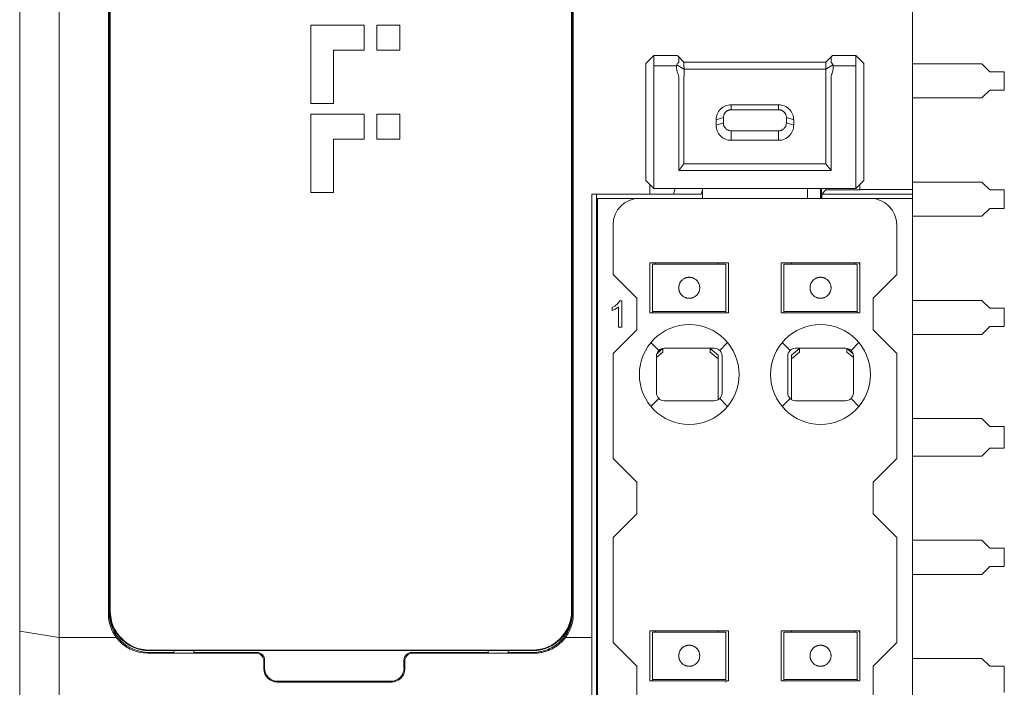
# Model space of a CAD drawing. Header units: millimetres. Extents: x 35 to 385, y -587 to 211.
# Tile 129 of 133: x 157 to 194, y 150 to 176. Entities that reach past the tile are written whole.
import ezdxf

# ---------------------------------------------------------------- set-up
doc = ezdxf.new("R2010")
doc.units = ezdxf.units.MM
for name, color, linetype, true_color in [('1', 7, 'Continuous', 0xffffff), ('10', 7, 'Continuous', 0xffffff), ('11', 7, 'Continuous', 0xffffff)]:
    doc.layers.add(name, color=color, linetype=linetype, true_color=true_color)

msp = doc.modelspace()

# ---------------------------------------------------------------- linework, layer by layer
at = {"layer": '1', "color": 155, "linetype": 'Continuous', "lineweight": 18}
for p, q in [((167.944, 175.393), (169.972, 175.393)), ((167.944, 172.412), (167.944, 175.393)), ((169.972, 175.393), (169.972, 174.437)), ((170.456, 174.437), (170.456, 175.393)), ((170.456, 175.393), (171.331, 175.393)), ((171.331, 175.393), (171.331, 174.437)), ((168.807, 174.437), (168.807, 172.412)), ((169.972, 174.437), (168.807, 174.437)), ((171.331, 174.437), (170.456, 174.437)), ((190.851, 173.92), (193.501, 173.92)), ((193.501, 173.92), (193.801, 173.62)), ((194.351, 173.62), (193.801, 173.62)), ((194.351, 173.62), (194.351, 172.92)), ((193.801, 172.92), (193.501, 172.62)), ((193.801, 172.92), (194.351, 172.92)), ((193.501, 172.62), (190.851, 172.62)), ((168.807, 172.412), (167.944, 172.412)), ((167.944, 169.03), (167.944, 172.01)), ((167.944, 172.01), (169.972, 172.01)), ((169.972, 172.01), (169.972, 171.054)), ((170.456, 172.01), (171.331, 172.01)), ((170.456, 171.054), (170.456, 172.01)), ((171.331, 172.01), (171.331, 171.054)), ((168.807, 171.054), (168.807, 169.03)), ((169.972, 171.054), (168.807, 171.054)), ((171.331, 171.054), (170.456, 171.054)), ((187.351, 169.182), (187.351, 168.798)), ((190.851, 169.42), (193.501, 169.42)), ((193.501, 169.42), (193.801, 169.12)), ((168.807, 169.03), (167.944, 169.03)), ((194.351, 169.12), (193.801, 169.12)), ((194.351, 169.12), (194.351, 168.42)), ((193.801, 168.42), (193.501, 168.12)), ((193.801, 168.42), (194.351, 168.42)), ((193.501, 168.12), (190.851, 168.12)), ((190.851, 164.92), (193.501, 164.92)), ((193.501, 164.92), (193.801, 164.62)), ((194.351, 164.62), (193.801, 164.62)), ((194.351, 164.62), (194.351, 163.92)), ((193.801, 163.92), (193.501, 163.62)), ((193.801, 163.92), (194.351, 163.92)), ((193.501, 163.62), (190.851, 163.62)), ((190.851, 160.42), (193.501, 160.42)), ((193.501, 160.42), (193.801, 160.12)), ((194.351, 160.12), (193.801, 160.12)), ((194.351, 160.12), (194.351, 159.295)), ((193.801, 159.295), (193.501, 158.995)), ((193.801, 159.295), (194.351, 159.295)), ((193.501, 158.995), (190.851, 158.995)), ((190.851, 155.795), (193.501, 155.795)), ((193.501, 155.795), (193.801, 155.495)), ((194.351, 155.495), (193.801, 155.495)), ((194.351, 155.495), (194.351, 154.795)), ((193.801, 154.795), (193.501, 154.495)), ((193.801, 154.795), (194.351, 154.795)), ((193.501, 154.495), (190.851, 154.495)), ((190.851, 151.295), (193.501, 151.295)), ((193.501, 151.295), (193.801, 150.995)), ((194.351, 150.995), (193.801, 150.995)), ((194.351, 150.995), (194.351, 149.995))]:
    msp.add_line(p, q, dxfattribs=at)
at = {"layer": '10', "color": 155, "linetype": 'Continuous', "lineweight": 18}
for p, q in [((181.001, 174.237), (180.701, 173.937)), ((181.884, 174.237), (181.001, 174.237)), ((181.001, 174.237), (181.001, 174.222)), ((181.001, 174.222), (181.001, 173.938)), ((182.151, 173.984), (181.924, 174.212)), ((181.951, 174.001), (181.951, 174.159)), ((187.779, 174.212), (187.551, 173.984)), ((187.751, 174.159), (187.751, 174.001)), ((188.701, 174.237), (187.819, 174.237)), ((189.002, 173.937), (188.701, 174.237)), ((188.701, 174.222), (188.701, 174.237)), ((188.701, 173.938), (188.701, 174.222)), ((180.701, 173.937), (180.701, 173.653)), ((180.701, 173.653), (180.701, 169.482)), ((181.001, 173.705), (181.001, 173.938)), ((181.001, 173.653), (181.001, 173.705)), ((181.001, 173.558), (181.001, 173.653)), ((187.551, 173.984), (182.151, 173.984)), ((182.151, 173.811), (182.151, 173.969)), ((187.551, 173.969), (187.551, 173.811)), ((188.701, 173.938), (188.701, 173.705)), ((188.701, 173.705), (188.701, 173.653)), ((188.701, 173.653), (188.701, 173.558)), ((189.001, 173.937), (189.001, 173.653)), ((189.001, 173.653), (189.001, 169.482)), ((181.001, 173.558), (181.001, 169.387)), ((181.951, 169.862), (181.951, 173.369)), ((182.151, 170.115), (182.151, 173.432)), ((187.551, 173.432), (187.551, 170.115)), ((187.751, 173.369), (187.751, 169.862)), ((188.701, 169.387), (188.701, 173.558)), ((183.951, 172.173), (183.951, 172.363)), ((185.751, 172.363), (183.951, 172.363)), ((183.951, 172.173), (185.751, 172.173)), ((185.751, 172.363), (185.751, 172.173)), ((183.374, 171.786), (183.651, 171.873)), ((183.374, 171.786), (183.374, 171.586)), ((183.651, 171.873), (183.651, 171.673)), ((186.051, 171.673), (186.051, 171.873)), ((186.051, 171.873), (186.329, 171.786)), ((186.329, 171.586), (186.329, 171.786)), ((183.651, 171.673), (183.374, 171.586)), ((186.329, 171.586), (186.051, 171.673)), ((185.751, 171.373), (183.951, 171.373)), ((183.951, 171.009), (183.951, 171.373)), ((183.951, 171.009), (185.751, 171.009)), ((185.751, 171.373), (185.751, 171.009)), ((181.951, 169.862), (182.151, 170.115)), ((187.551, 170.115), (182.151, 170.115)), ((187.751, 169.862), (187.551, 170.115)), ((187.751, 169.862), (181.951, 169.862)), ((180.701, 169.482), (181.001, 169.182)), ((181.001, 169.182), (181.001, 169.387)), ((181.001, 169.182), (188.701, 169.182)), ((182.851, 168.798), (182.851, 169.182)), ((186.851, 169.182), (186.851, 168.798)), ((188.701, 169.182), (189.001, 169.482)), ((188.701, 169.182), (188.701, 169.387)), ((180.449, 168.798), (178.851, 168.798)), ((178.851, 168.798), (178.851, 110.398)), ((180.449, 168.798), (189.253, 168.798)), ((190.851, 168.798), (189.253, 168.798)), ((190.851, 168.798), (190.851, 110.398)), ((179.45, 165.899), (179.449, 167.801)), ((190.252, 165.899), (190.253, 167.801)), ((180.851, 166.348), (183.851, 166.348)), ((180.851, 164.448), (180.851, 166.348)), ((180.951, 166.098), (180.951, 166.298)), ((183.751, 166.298), (180.951, 166.298)), ((181.051, 166.298), (181.051, 166.348)), ((183.451, 166.348), (183.451, 166.298)), ((183.751, 166.298), (183.751, 166.098)), ((183.851, 166.348), (183.851, 164.448)), ((185.851, 164.448), (185.851, 166.348)), ((185.851, 166.348), (188.851, 166.348)), ((185.951, 166.098), (185.951, 166.298)), ((188.751, 166.298), (185.951, 166.298)), ((186.251, 166.298), (186.251, 166.348)), ((188.651, 166.348), (188.651, 166.298)), ((188.751, 166.298), (188.751, 166.098)), ((188.851, 166.348), (188.851, 164.448)), ((179.45, 165.899), (180.351, 164.998)), ((180.951, 166.098), (180.951, 165.952)), ((180.951, 165.759), (180.951, 165.952)), ((180.951, 165.688), (180.951, 165.759)), ((183.751, 166.098), (183.751, 165.952)), ((183.751, 165.952), (183.751, 165.759)), ((183.751, 165.759), (183.751, 165.688)), ((185.951, 166.098), (185.951, 165.952)), ((185.951, 165.759), (185.951, 165.952)), ((185.951, 165.688), (185.951, 165.759)), ((188.751, 166.098), (188.751, 165.952)), ((188.751, 165.952), (188.751, 165.759)), ((188.751, 165.759), (188.751, 165.688)), ((189.351, 164.998), (190.252, 165.899)), ((180.951, 165.398), (180.951, 165.688)), ((180.951, 165.108), (180.951, 165.398)), ((183.751, 165.688), (183.751, 165.398)), ((183.751, 165.398), (183.751, 165.108)), ((185.951, 165.398), (185.951, 165.688)), ((185.951, 165.108), (185.951, 165.398)), ((188.751, 165.688), (188.751, 165.398)), ((188.751, 165.398), (188.751, 165.108)), ((180.951, 165.037), (180.951, 165.108)), ((180.951, 164.844), (180.951, 165.037)), ((183.751, 165.108), (183.751, 165.037)), ((183.751, 165.037), (183.751, 164.844)), ((185.951, 165.037), (185.951, 165.108)), ((185.951, 164.844), (185.951, 165.037)), ((188.751, 165.108), (188.751, 165.037)), ((188.751, 165.037), (188.751, 164.844)), ((179.417, 164.532), (179.417, 164.651)), ((179.663, 163.898), (179.663, 164.68)), ((179.706, 164.902), (179.785, 164.902)), ((179.785, 164.902), (179.785, 163.898)), ((180.351, 163.799), (180.351, 164.998)), ((180.951, 164.844), (180.951, 164.698)), ((180.951, 164.498), (180.951, 164.698)), ((183.751, 164.844), (183.751, 164.698)), ((183.751, 164.698), (183.751, 164.498)), ((185.951, 164.844), (185.951, 164.698)), ((185.951, 164.498), (185.951, 164.698)), ((188.751, 164.844), (188.751, 164.698)), ((188.751, 164.698), (188.751, 164.498)), ((189.351, 164.998), (189.351, 163.799)), ((183.851, 164.448), (180.851, 164.448)), ((180.951, 164.448), (180.951, 164.498)), ((180.951, 164.498), (183.751, 164.498)), ((183.751, 164.498), (183.751, 164.448)), ((188.851, 164.448), (185.851, 164.448)), ((185.951, 164.448), (185.951, 164.498)), ((185.951, 164.498), (188.751, 164.498)), ((188.751, 164.498), (188.751, 164.448)), ((179.785, 163.898), (179.663, 163.898)), ((180.351, 163.799), (179.448, 162.896)), ((190.254, 162.896), (189.351, 163.799)), ((179.45, 158.899), (179.448, 162.896)), ((181.351, 162.955), (181.101, 162.742)), ((181.101, 161.398), (181.101, 162.798)), ((181.114, 162.884), (181.351, 163.086)), ((181.351, 163.04), (181.351, 163.086)), ((181.351, 162.955), (181.351, 163.04)), ((181.401, 163.098), (183.301, 163.098)), ((183.151, 163.086), (183.451, 162.831)), ((183.151, 163.086), (183.151, 163.04)), ((183.151, 163.04), (183.151, 162.955)), ((183.451, 162.699), (183.151, 162.955)), ((183.451, 162.831), (183.451, 162.699)), ((183.601, 162.798), (183.601, 161.398)), ((186.101, 161.398), (186.101, 162.798)), ((186.251, 162.831), (186.551, 163.086)), ((186.551, 162.955), (186.251, 162.699)), ((186.251, 162.699), (186.251, 162.831)), ((186.401, 163.098), (188.301, 163.098)), ((186.551, 163.04), (186.551, 163.086)), ((186.551, 162.955), (186.551, 163.04)), ((188.351, 163.086), (188.589, 162.884)), ((188.351, 163.086), (188.351, 163.04)), ((188.351, 163.04), (188.351, 162.955)), ((188.601, 162.742), (188.351, 162.955)), ((188.601, 162.798), (188.601, 161.398)), ((190.254, 162.896), (190.252, 158.899)), ((183.451, 162.699), (183.451, 161.138)), ((186.251, 161.138), (186.251, 162.699)), ((183.301, 161.098), (181.401, 161.098)), ((188.301, 161.098), (186.401, 161.098)), ((179.45, 158.899), (180.351, 157.998)), ((189.351, 157.998), (190.252, 158.899)), ((180.351, 156.799), (180.351, 157.998)), ((189.351, 157.998), (189.351, 156.799)), ((180.351, 156.799), (179.448, 155.896)), ((190.254, 155.896), (189.351, 156.799)), ((179.45, 151.899), (179.448, 155.896)), ((190.254, 155.896), (190.252, 151.899)), ((180.851, 152.348), (183.851, 152.348)), ((180.851, 150.448), (180.851, 152.348)), ((180.951, 152.098), (180.951, 152.298)), ((183.751, 152.298), (180.951, 152.298)), ((181.051, 152.348), (181.051, 152.298)), ((183.451, 152.348), (183.451, 152.298)), ((183.751, 152.298), (183.751, 152.098)), ((183.851, 152.348), (183.851, 150.448)), ((185.851, 150.448), (185.851, 152.348)), ((185.851, 152.348), (188.851, 152.348)), ((185.951, 152.098), (185.951, 152.298)), ((188.751, 152.298), (185.951, 152.298)), ((186.251, 152.348), (186.251, 152.298)), ((188.651, 152.348), (188.651, 152.298)), ((188.751, 152.298), (188.751, 152.098)), ((188.851, 152.348), (188.851, 150.448)), ((179.45, 151.899), (180.351, 150.998)), ((180.951, 152.098), (180.951, 151.952)), ((180.951, 151.759), (180.951, 151.952)), ((183.751, 152.098), (183.751, 151.952)), ((183.751, 151.952), (183.751, 151.759)), ((185.951, 152.098), (185.951, 151.952)), ((185.951, 151.759), (185.951, 151.952)), ((188.751, 152.098), (188.751, 151.952)), ((188.751, 151.952), (188.751, 151.759)), ((189.351, 150.998), (190.252, 151.899)), ((180.951, 151.688), (180.951, 151.759)), ((180.951, 151.398), (180.951, 151.688)), ((183.751, 151.759), (183.751, 151.688)), ((183.751, 151.688), (183.751, 151.398)), ((185.951, 151.688), (185.951, 151.759)), ((185.951, 151.398), (185.951, 151.688)), ((188.751, 151.759), (188.751, 151.688)), ((188.751, 151.688), (188.751, 151.398)), ((180.951, 151.108), (180.951, 151.398)), ((183.751, 151.398), (183.751, 151.108)), ((185.951, 151.108), (185.951, 151.398)), ((188.751, 151.398), (188.751, 151.108)), ((180.351, 149.799), (180.351, 150.998)), ((180.951, 151.037), (180.951, 151.108)), ((180.951, 150.844), (180.951, 151.037)), ((180.951, 150.844), (180.951, 150.698)), ((183.751, 151.108), (183.751, 151.037)), ((183.751, 151.037), (183.751, 150.844)), ((183.751, 150.844), (183.751, 150.698)), ((185.951, 151.037), (185.951, 151.108)), ((185.951, 150.844), (185.951, 151.037)), ((185.951, 150.844), (185.951, 150.698)), ((188.751, 151.108), (188.751, 151.037)), ((188.751, 151.037), (188.751, 150.844)), ((188.751, 150.844), (188.751, 150.698)), ((189.351, 150.998), (189.351, 149.799)), ((183.851, 150.448), (180.851, 150.448)), ((180.951, 150.498), (180.951, 150.698)), ((180.951, 150.448), (180.951, 150.498)), ((180.951, 150.498), (183.751, 150.498)), ((183.751, 150.698), (183.751, 150.498)), ((183.751, 150.448), (183.751, 150.397)), ((188.851, 150.448), (185.851, 150.448)), ((185.951, 150.498), (185.951, 150.698)), ((185.951, 150.448), (185.951, 150.498)), ((185.951, 150.498), (188.751, 150.498)), ((188.751, 150.698), (188.751, 150.498)), ((188.751, 150.498), (188.751, 150.448))]:
    msp.add_line(p, q, dxfattribs=at)
at = {"layer": '10', "color": 155, "linetype": 'Continuous', "lineweight": 13}
for p, q in [((181.872, 173.843), (181.001, 173.843)), ((182.151, 173.717), (181.882, 173.887)), ((187.551, 173.717), (182.151, 173.717)), ((187.551, 173.717), (187.821, 173.887)), ((188.701, 173.843), (187.831, 173.843)), ((180.951, 166.298), (182.351, 166.298)), ((182.351, 166.298), (183.751, 166.298)), ((185.951, 166.298), (187.351, 166.298)), ((187.351, 166.298), (188.751, 166.298)), ((183.751, 164.498), (180.951, 164.498)), ((188.751, 164.498), (185.951, 164.498)), ((180.889, 163.311), (181.189, 163.01)), ((183.513, 163.01), (183.814, 163.311)), ((185.889, 163.311), (186.189, 163.01)), ((188.513, 163.01), (188.814, 163.311)), ((181.189, 161.186), (180.889, 160.885)), ((183.814, 160.885), (183.513, 161.186)), ((186.189, 161.186), (185.889, 160.885)), ((188.814, 160.885), (188.513, 161.186)), ((180.951, 152.298), (182.351, 152.298)), ((182.351, 152.298), (183.751, 152.298)), ((185.951, 152.298), (187.351, 152.298)), ((187.351, 152.298), (188.751, 152.298)), ((183.751, 150.498), (180.951, 150.498)), ((188.751, 150.498), (185.951, 150.498))]:
    msp.add_line(p, q, dxfattribs=at)
at = {"layer": '10', "color": 155, "linetype": 'Continuous', "lineweight": 18}
for centre, radius, start, end in [((180.449, 167.798), 1, 90, 179.8191), ((189.253, 167.798), 1, 0.181, 90), ((188.701, 166.248), 0.15, 0, 41.8106), ((182.351, 165.398), 0.4, 226.4823, 244.3828), ((182.351, 162.098), 1.9, 90, 270), ((182.351, 162.098), 1.9, 270, 90), ((187.351, 162.098), 1.9, 90, 270), ((187.351, 162.098), 1.9, 270, 90), ((181.401, 162.798), 0.3, 90, 180), ((183.301, 162.798), 0.3, 0, 90), ((186.401, 162.798), 0.3, 90, 180), ((188.301, 162.798), 0.3, 0, 90), ((181.401, 161.398), 0.3, 180, 270), ((183.301, 161.398), 0.3, 270, 0), ((186.401, 161.398), 0.3, 180, 270), ((188.301, 161.398), 0.3, 270, 0), ((188.701, 152.248), 0.15, 360, 41.8106)]:
    msp.add_arc(centre, radius, start, end, dxfattribs=at)
for centre, major_axis, ratio, start_param, end_param in [((182.152, 173.684), (0, 0.3), 0.000625, 5.963099, 6.282467), ((182.152, 173.526), (0, 0.3), 0.001249, 0.322054, 1.395954), ((187.551, 173.684), (0, -0.3), 0.000625, 3.142303, 3.461679), ((187.551, 173.526), (0, -0.3), 0.001249, 1.745639, 2.819538), ((182.152, 173.526), (0, 0.3), 0.001249, 1.395954, 1.890882), ((187.551, 173.526), (0, -0.3), 0.001249, 1.250711, 1.745639), ((182.351, 165.398), (-0.231, 0.327), 1, 6.115148, 6.427571), ((182.351, 165.398), (-0.33, 0.226), 1, 4.554369, 4.866792), ((187.351, 165.398), (-0.231, 0.327), 1, 6.115148, 6.427571), ((187.351, 165.398), (-0.33, 0.226), 1, 4.554369, 4.866792), ((182.351, 165.398), (-0.226, 0.33), 1, 2.988327, 3.300749), ((187.351, 165.398), (-0.339, 0.213), 1, 1.371937, 1.684359), ((187.351, 165.398), (-0.226, 0.33), 1, 2.988327, 3.300749), ((182.351, 151.398), (0.354, 0.187), 1, 1.532579, 1.845002), ((182.351, 151.398), (-0.352, 0.19), 1, 4.449015, 4.761438), ((187.351, 151.398), (0.354, 0.187), 1, 1.532579, 1.845002), ((187.351, 151.398), (-0.352, 0.19), 1, 4.449015, 4.761438), ((182.351, 151.398), (0.225, 0.331), 1, 2.98023, 3.292652), ((182.351, 151.398), (-0.23, 0.327), 1, 2.975131, 3.287553), ((187.351, 151.398), (0.225, 0.331), 1, 2.98023, 3.292652), ((187.351, 151.398), (-0.23, 0.327), 1, 2.975131, 3.287553)]:
    msp.add_ellipse(centre, major_axis=major_axis, ratio=ratio, start_param=start_param, end_param=end_param, dxfattribs=at)
for points, knots in [([(181.913, 174.222), (181.906, 174.228), (181.899, 174.232), (181.891, 174.236), (181.888, 174.237), (181.885, 174.237), (181.885, 174.237), (181.884, 174.237)], [0, 0, 0, 0, 0.599568, 0.599568, 0.899352, 0.899352, 1, 1, 1, 1]), ([(181.951, 174.159), (181.951, 174.17), (181.948, 174.18), (181.938, 174.196), (181.934, 174.201), (181.924, 174.212), (181.919, 174.217), (181.913, 174.222)], [0, 0, 0, 0, 0.5, 0.5, 0.75, 0.75, 1, 1, 1, 1]), ([(181.913, 173.938), (181.925, 173.948), (181.934, 173.958), (181.948, 173.979), (181.951, 173.99), (181.951, 174.001)], [0, 0, 0, 0, 0.5, 0.5, 1, 1, 1, 1]), ([(187.79, 174.222), (187.778, 174.212), (187.768, 174.201), (187.755, 174.18), (187.751, 174.17), (187.751, 174.159)], [0, 0, 0, 0, 0.5, 0.5, 1, 1, 1, 1]), ([(187.751, 174.001), (187.751, 173.99), (187.755, 173.979), (187.765, 173.964), (187.769, 173.959), (187.779, 173.948), (187.784, 173.943), (187.79, 173.938)], [0, 0, 0, 0, 0.5, 0.5, 0.75, 0.75, 1, 1, 1, 1]), ([(187.819, 174.237), (187.818, 174.237), (187.817, 174.237), (187.814, 174.237), (187.812, 174.236), (187.803, 174.232), (187.797, 174.228), (187.79, 174.222)], [0, 0, 0, 0, 0.101258, 0.101258, 0.400839, 0.400839, 1, 1, 1, 1]), ([(181.884, 173.653), (181.888, 173.636), (181.892, 173.62), (181.901, 173.589), (181.907, 173.573), (181.913, 173.558)], [0, 0, 0, 0, 0.5, 0.5, 1, 1, 1, 1]), ([(187.819, 173.653), (187.822, 173.669), (187.825, 173.684), (187.83, 173.715), (187.832, 173.731), (187.834, 173.761), (187.834, 173.776), (187.834, 173.797), (187.834, 173.804), (187.834, 173.817), (187.833, 173.824), (187.831, 173.843), (187.829, 173.855), (187.825, 173.872), (187.824, 173.877), (187.821, 173.887), (187.819, 173.892), (187.814, 173.906), (187.81, 173.914), (187.801, 173.927), (187.796, 173.933), (187.79, 173.938)], [0, 0, 0, 0, 0.125, 0.125, 0.25, 0.25, 0.375, 0.375, 0.4375, 0.4375, 0.5, 0.5, 0.625, 0.625, 0.6875, 0.6875, 0.75, 0.75, 0.875, 0.875, 1, 1, 1, 1]), ([(187.79, 173.558), (187.796, 173.573), (187.801, 173.589), (187.811, 173.62), (187.815, 173.636), (187.819, 173.653)], [0, 0, 0, 0, 0.5, 0.5, 1, 1, 1, 1]), ([(181.951, 173.369), (181.951, 173.401), (181.948, 173.433), (181.938, 173.481), (181.934, 173.496), (181.924, 173.528), (181.919, 173.543), (181.913, 173.558)], [0, 0, 0, 0, 0.5, 0.5, 0.75, 0.75, 1, 1, 1, 1]), ([(187.79, 173.558), (187.778, 173.528), (187.768, 173.497), (187.755, 173.434), (187.751, 173.402), (187.751, 173.369)], [0, 0, 0, 0, 0.5, 0.5, 1, 1, 1, 1]), ([(183.951, 172.173), (183.93, 172.173), (183.908, 172.171), (183.877, 172.164), (183.867, 172.161), (183.847, 172.155), (183.827, 172.147), (183.809, 172.138), (183.791, 172.127), (183.783, 172.122), (183.758, 172.104), (183.743, 172.091), (183.724, 172.069), (183.717, 172.061), (183.706, 172.046), (183.695, 172.03), (183.686, 172.014), (183.678, 171.997), (183.674, 171.989), (183.664, 171.963), (183.655, 171.928), (183.651, 171.892), (183.651, 171.873)], [0, 0, 0, 0, 0.125, 0.125, 0.1875, 0.1875, 0.25, 0.3125, 0.3125, 0.375, 0.375, 0.5, 0.5, 0.5625, 0.5625, 0.625, 0.6875, 0.6875, 0.75, 0.75, 0.875, 1, 1, 1, 1]), ([(185.751, 172.173), (185.773, 172.173), (185.794, 172.171), (185.825, 172.164), (185.836, 172.161), (185.856, 172.155), (185.875, 172.147), (185.894, 172.138), (185.911, 172.127), (185.92, 172.122), (185.944, 172.104), (185.959, 172.091), (185.979, 172.069), (185.985, 172.061), (185.997, 172.046), (186.007, 172.03), (186.016, 172.014), (186.025, 171.997), (186.028, 171.989), (186.038, 171.963), (186.048, 171.928), (186.051, 171.892), (186.051, 171.873)], [0, 0, 0, 0, 0.125, 0.125, 0.1875, 0.1875, 0.25, 0.3125, 0.3125, 0.375, 0.375, 0.5, 0.5, 0.5625, 0.5625, 0.625, 0.6875, 0.6875, 0.75, 0.75, 0.875, 1, 1, 1, 1]), ([(183.951, 171.373), (183.93, 171.373), (183.908, 171.376), (183.877, 171.382), (183.867, 171.385), (183.847, 171.392), (183.827, 171.4), (183.809, 171.409), (183.791, 171.419), (183.783, 171.425), (183.758, 171.443), (183.743, 171.456), (183.724, 171.478), (183.717, 171.485), (183.706, 171.501), (183.695, 171.516), (183.686, 171.533), (183.678, 171.549), (183.674, 171.558), (183.664, 171.584), (183.659, 171.601), (183.653, 171.637), (183.651, 171.655), (183.651, 171.673)], [0, 0, 0, 0, 0.125, 0.125, 0.1875, 0.1875, 0.25, 0.3125, 0.3125, 0.375, 0.375, 0.5, 0.5, 0.5625, 0.5625, 0.625, 0.6875, 0.6875, 0.75, 0.75, 0.875, 0.875, 1, 1, 1, 1]), ([(185.751, 171.373), (185.773, 171.373), (185.794, 171.376), (185.825, 171.382), (185.836, 171.385), (185.856, 171.392), (185.875, 171.4), (185.894, 171.409), (185.911, 171.419), (185.92, 171.425), (185.944, 171.443), (185.959, 171.456), (185.979, 171.478), (185.985, 171.485), (185.997, 171.501), (186.007, 171.516), (186.016, 171.533), (186.025, 171.549), (186.028, 171.558), (186.038, 171.584), (186.043, 171.601), (186.05, 171.637), (186.051, 171.655), (186.051, 171.673)], [0, 0, 0, 0, 0.125, 0.125, 0.1875, 0.1875, 0.25, 0.3125, 0.3125, 0.375, 0.375, 0.5, 0.5, 0.5625, 0.5625, 0.625, 0.6875, 0.6875, 0.75, 0.75, 0.875, 0.875, 1, 1, 1, 1]), ([(181.951, 165.398), (181.951, 165.415), (181.952, 165.433), (181.956, 165.458), (181.957, 165.466), (181.96, 165.483), (181.962, 165.491), (181.968, 165.515), (181.973, 165.53), (181.982, 165.551), (181.985, 165.558), (181.991, 165.572), (181.994, 165.578), (182.004, 165.597), (182.011, 165.609), (182.022, 165.625), (182.025, 165.63), (182.032, 165.639), (182.036, 165.644), (182.046, 165.657), (182.053, 165.665), (182.066, 165.678), (182.071, 165.684), (182.076, 165.688)], [0, 0, 0, 0, 0.125, 0.125, 0.1875, 0.1875, 0.25, 0.25, 0.375, 0.375, 0.4375, 0.4375, 0.5, 0.5, 0.625, 0.625, 0.6875, 0.6875, 0.75, 0.75, 0.875, 0.875, 1, 1, 1, 1]), ([(182.076, 165.108), (182.071, 165.112), (182.066, 165.118), (182.053, 165.131), (182.047, 165.138), (182.036, 165.152), (182.032, 165.156), (182.025, 165.166), (182.022, 165.171), (182.011, 165.187), (182.004, 165.199), (181.994, 165.217), (181.991, 165.224), (181.985, 165.237), (181.982, 165.244), (181.973, 165.266), (181.968, 165.281), (181.962, 165.305), (181.96, 165.313), (181.957, 165.329), (181.954, 165.346), (181.953, 165.363), (181.952, 165.38), (181.951, 165.389), (181.951, 165.398)], [0, 0, 0, 0, 0.125, 0.125, 0.25, 0.25, 0.3125, 0.3125, 0.375, 0.375, 0.5, 0.5, 0.5625, 0.5625, 0.625, 0.625, 0.75, 0.75, 0.8125, 0.8125, 0.875, 0.9375, 0.9375, 1, 1, 1, 1]), ([(182.627, 165.688), (182.631, 165.684), (182.637, 165.678), (182.649, 165.665), (182.656, 165.657), (182.667, 165.644), (182.67, 165.64), (182.677, 165.63), (182.681, 165.625), (182.691, 165.609), (182.698, 165.597), (182.708, 165.578), (182.712, 165.572), (182.718, 165.558), (182.721, 165.551), (182.729, 165.53), (182.734, 165.515), (182.74, 165.491), (182.742, 165.483), (182.745, 165.466), (182.748, 165.45), (182.75, 165.433), (182.751, 165.415), (182.751, 165.407), (182.751, 165.398)], [0, 0, 0, 0, 0.125, 0.125, 0.25, 0.25, 0.3125, 0.3125, 0.375, 0.375, 0.5, 0.5, 0.5625, 0.5625, 0.625, 0.625, 0.75, 0.75, 0.8125, 0.8125, 0.875, 0.9375, 0.9375, 1, 1, 1, 1]), ([(182.751, 165.398), (182.751, 165.38), (182.75, 165.363), (182.747, 165.338), (182.745, 165.33), (182.742, 165.313), (182.74, 165.305), (182.734, 165.281), (182.729, 165.266), (182.721, 165.245), (182.718, 165.238), (182.712, 165.224), (182.708, 165.218), (182.698, 165.199), (182.692, 165.187), (182.681, 165.171), (182.677, 165.166), (182.67, 165.156), (182.667, 165.152), (182.656, 165.139), (182.649, 165.131), (182.637, 165.118), (182.631, 165.112), (182.627, 165.108)], [0, 0, 0, 0, 0.125, 0.125, 0.1875, 0.1875, 0.25, 0.25, 0.375, 0.375, 0.4375, 0.4375, 0.5, 0.5, 0.625, 0.625, 0.6875, 0.6875, 0.75, 0.75, 0.875, 0.875, 1, 1, 1, 1]), ([(186.951, 165.398), (186.951, 165.415), (186.952, 165.433), (186.956, 165.458), (186.957, 165.466), (186.96, 165.483), (186.962, 165.491), (186.968, 165.515), (186.973, 165.53), (186.982, 165.551), (186.985, 165.558), (186.991, 165.572), (186.994, 165.578), (187.004, 165.597), (187.011, 165.609), (187.022, 165.625), (187.025, 165.63), (187.032, 165.639), (187.036, 165.644), (187.046, 165.657), (187.053, 165.665), (187.066, 165.678), (187.071, 165.684), (187.076, 165.688)], [0, 0, 0, 0, 0.125, 0.125, 0.1875, 0.1875, 0.25, 0.25, 0.375, 0.375, 0.4375, 0.4375, 0.5, 0.5, 0.625, 0.625, 0.6875, 0.6875, 0.75, 0.75, 0.875, 0.875, 1, 1, 1, 1]), ([(187.076, 165.108), (187.071, 165.112), (187.066, 165.118), (187.053, 165.131), (187.047, 165.138), (187.036, 165.152), (187.032, 165.156), (187.025, 165.166), (187.022, 165.171), (187.011, 165.187), (187.004, 165.199), (186.994, 165.217), (186.991, 165.224), (186.985, 165.237), (186.982, 165.244), (186.973, 165.266), (186.968, 165.281), (186.962, 165.305), (186.96, 165.313), (186.957, 165.329), (186.954, 165.346), (186.953, 165.363), (186.952, 165.38), (186.951, 165.389), (186.951, 165.398)], [0, 0, 0, 0, 0.125, 0.125, 0.25, 0.25, 0.3125, 0.3125, 0.375, 0.375, 0.5, 0.5, 0.5625, 0.5625, 0.625, 0.625, 0.75, 0.75, 0.8125, 0.8125, 0.875, 0.9375, 0.9375, 1, 1, 1, 1]), ([(187.627, 165.688), (187.631, 165.684), (187.637, 165.678), (187.649, 165.665), (187.656, 165.657), (187.667, 165.644), (187.67, 165.64), (187.677, 165.63), (187.681, 165.625), (187.691, 165.609), (187.698, 165.597), (187.708, 165.578), (187.712, 165.572), (187.718, 165.558), (187.721, 165.551), (187.729, 165.53), (187.734, 165.515), (187.74, 165.491), (187.742, 165.483), (187.745, 165.466), (187.748, 165.45), (187.75, 165.433), (187.751, 165.415), (187.751, 165.407), (187.751, 165.398)], [0, 0, 0, 0, 0.125, 0.125, 0.25, 0.25, 0.3125, 0.3125, 0.375, 0.375, 0.5, 0.5, 0.5625, 0.5625, 0.625, 0.625, 0.75, 0.75, 0.8125, 0.8125, 0.875, 0.9375, 0.9375, 1, 1, 1, 1]), ([(187.751, 165.398), (187.751, 165.38), (187.75, 165.363), (187.747, 165.338), (187.745, 165.33), (187.742, 165.313), (187.74, 165.305), (187.734, 165.281), (187.729, 165.266), (187.721, 165.245), (187.718, 165.238), (187.712, 165.224), (187.708, 165.218), (187.698, 165.199), (187.692, 165.187), (187.681, 165.171), (187.677, 165.166), (187.67, 165.156), (187.667, 165.152), (187.656, 165.139), (187.649, 165.131), (187.637, 165.118), (187.631, 165.112), (187.627, 165.108)], [0, 0, 0, 0, 0.125, 0.125, 0.1875, 0.1875, 0.25, 0.25, 0.375, 0.375, 0.4375, 0.4375, 0.5, 0.5, 0.625, 0.625, 0.6875, 0.6875, 0.75, 0.75, 0.875, 0.875, 1, 1, 1, 1]), ([(181.951, 151.398), (181.951, 151.415), (181.952, 151.433), (181.956, 151.458), (181.957, 151.466), (181.96, 151.483), (181.962, 151.491), (181.968, 151.515), (181.973, 151.53), (181.982, 151.551), (181.985, 151.558), (181.991, 151.572), (181.994, 151.578), (182.004, 151.597), (182.011, 151.609), (182.022, 151.625), (182.025, 151.63), (182.032, 151.639), (182.036, 151.644), (182.046, 151.657), (182.053, 151.665), (182.066, 151.678), (182.071, 151.684), (182.076, 151.688)], [0, 0, 0, 0, 0.125, 0.125, 0.1875, 0.1875, 0.25, 0.25, 0.375, 0.375, 0.4375, 0.4375, 0.5, 0.5, 0.625, 0.625, 0.6875, 0.6875, 0.75, 0.75, 0.875, 0.875, 1, 1, 1, 1]), ([(182.627, 151.688), (182.631, 151.684), (182.637, 151.678), (182.649, 151.665), (182.656, 151.657), (182.667, 151.644), (182.67, 151.64), (182.677, 151.63), (182.681, 151.625), (182.691, 151.609), (182.698, 151.597), (182.708, 151.578), (182.712, 151.572), (182.718, 151.558), (182.721, 151.551), (182.729, 151.53), (182.734, 151.515), (182.74, 151.491), (182.742, 151.483), (182.745, 151.466), (182.748, 151.45), (182.75, 151.433), (182.751, 151.415), (182.751, 151.407), (182.751, 151.398)], [0, 0, 0, 0, 0.125, 0.125, 0.25, 0.25, 0.3125, 0.3125, 0.375, 0.375, 0.5, 0.5, 0.5625, 0.5625, 0.625, 0.625, 0.75, 0.75, 0.8125, 0.8125, 0.875, 0.9375, 0.9375, 1, 1, 1, 1]), ([(186.951, 151.398), (186.951, 151.415), (186.952, 151.433), (186.956, 151.458), (186.957, 151.466), (186.96, 151.483), (186.962, 151.491), (186.968, 151.515), (186.973, 151.53), (186.982, 151.551), (186.985, 151.558), (186.991, 151.572), (186.994, 151.578), (187.004, 151.597), (187.011, 151.609), (187.022, 151.625), (187.025, 151.63), (187.032, 151.639), (187.036, 151.644), (187.046, 151.657), (187.053, 151.665), (187.066, 151.678), (187.071, 151.684), (187.076, 151.688)], [0, 0, 0, 0, 0.125, 0.125, 0.1875, 0.1875, 0.25, 0.25, 0.375, 0.375, 0.4375, 0.4375, 0.5, 0.5, 0.625, 0.625, 0.6875, 0.6875, 0.75, 0.75, 0.875, 0.875, 1, 1, 1, 1]), ([(187.627, 151.688), (187.631, 151.684), (187.637, 151.678), (187.649, 151.665), (187.656, 151.657), (187.667, 151.644), (187.67, 151.64), (187.677, 151.63), (187.681, 151.625), (187.691, 151.609), (187.698, 151.597), (187.708, 151.578), (187.712, 151.572), (187.718, 151.558), (187.721, 151.551), (187.729, 151.53), (187.734, 151.515), (187.74, 151.491), (187.742, 151.483), (187.745, 151.466), (187.748, 151.45), (187.75, 151.433), (187.751, 151.415), (187.751, 151.407), (187.751, 151.398)], [0, 0, 0, 0, 0.125, 0.125, 0.25, 0.25, 0.3125, 0.3125, 0.375, 0.375, 0.5, 0.5, 0.5625, 0.5625, 0.625, 0.625, 0.75, 0.75, 0.8125, 0.8125, 0.875, 0.9375, 0.9375, 1, 1, 1, 1]), ([(182.076, 151.108), (182.071, 151.112), (182.066, 151.118), (182.053, 151.131), (182.047, 151.138), (182.036, 151.152), (182.032, 151.156), (182.025, 151.166), (182.022, 151.171), (182.011, 151.187), (182.004, 151.199), (181.994, 151.217), (181.991, 151.224), (181.985, 151.237), (181.982, 151.244), (181.973, 151.266), (181.968, 151.281), (181.962, 151.305), (181.96, 151.313), (181.957, 151.329), (181.954, 151.346), (181.953, 151.363), (181.952, 151.38), (181.951, 151.389), (181.951, 151.398)], [0, 0, 0, 0, 0.125, 0.125, 0.25, 0.25, 0.3125, 0.3125, 0.375, 0.375, 0.5, 0.5, 0.5625, 0.5625, 0.625, 0.625, 0.75, 0.75, 0.8125, 0.8125, 0.875, 0.9375, 0.9375, 1, 1, 1, 1]), ([(182.751, 151.398), (182.751, 151.38), (182.75, 151.363), (182.747, 151.338), (182.745, 151.33), (182.742, 151.313), (182.74, 151.305), (182.734, 151.281), (182.729, 151.266), (182.721, 151.245), (182.718, 151.238), (182.712, 151.224), (182.708, 151.218), (182.698, 151.199), (182.692, 151.187), (182.681, 151.171), (182.677, 151.166), (182.67, 151.156), (182.667, 151.152), (182.656, 151.139), (182.649, 151.131), (182.637, 151.118), (182.631, 151.112), (182.627, 151.108)], [0, 0, 0, 0, 0.125, 0.125, 0.1875, 0.1875, 0.25, 0.25, 0.375, 0.375, 0.4375, 0.4375, 0.5, 0.5, 0.625, 0.625, 0.6875, 0.6875, 0.75, 0.75, 0.875, 0.875, 1, 1, 1, 1]), ([(187.076, 151.108), (187.071, 151.112), (187.066, 151.118), (187.053, 151.131), (187.047, 151.138), (187.036, 151.152), (187.032, 151.156), (187.025, 151.166), (187.022, 151.171), (187.011, 151.187), (187.004, 151.199), (186.994, 151.217), (186.991, 151.224), (186.985, 151.237), (186.982, 151.244), (186.973, 151.266), (186.968, 151.281), (186.962, 151.305), (186.96, 151.313), (186.957, 151.329), (186.954, 151.346), (186.953, 151.363), (186.952, 151.38), (186.951, 151.389), (186.951, 151.398)], [0, 0, 0, 0, 0.125, 0.125, 0.25, 0.25, 0.3125, 0.3125, 0.375, 0.375, 0.5, 0.5, 0.5625, 0.5625, 0.625, 0.625, 0.75, 0.75, 0.8125, 0.8125, 0.875, 0.9375, 0.9375, 1, 1, 1, 1]), ([(187.751, 151.398), (187.751, 151.38), (187.75, 151.363), (187.747, 151.338), (187.745, 151.33), (187.742, 151.313), (187.74, 151.305), (187.734, 151.281), (187.729, 151.266), (187.721, 151.245), (187.718, 151.238), (187.712, 151.224), (187.708, 151.218), (187.698, 151.199), (187.692, 151.187), (187.681, 151.171), (187.677, 151.166), (187.67, 151.156), (187.667, 151.152), (187.656, 151.139), (187.649, 151.131), (187.637, 151.118), (187.631, 151.112), (187.627, 151.108)], [0, 0, 0, 0, 0.125, 0.125, 0.1875, 0.1875, 0.25, 0.25, 0.375, 0.375, 0.4375, 0.4375, 0.5, 0.5, 0.625, 0.625, 0.6875, 0.6875, 0.75, 0.75, 0.875, 0.875, 1, 1, 1, 1])]:
    msp.add_open_spline(points, degree=3, knots=knots, dxfattribs=at)
for points in [[(181.913, 173.938), (181.901, 173.928), (181.882, 173.898), (181.867, 173.83), (181.868, 173.745), (181.877, 173.684), (181.884, 173.653)], [(183.951, 172.363), (183.8, 172.364), (183.499, 172.238), (183.373, 171.937), (183.374, 171.786)], [(186.329, 171.786), (186.329, 171.937), (186.203, 172.238), (185.903, 172.364), (185.751, 172.363)], [(183.374, 171.586), (183.373, 171.434), (183.499, 171.134), (183.8, 171.008), (183.951, 171.009)], [(185.751, 171.009), (185.903, 171.008), (186.203, 171.134), (186.329, 171.434), (186.329, 171.586)], [(182.524, 165.759), (182.522, 165.76), (182.517, 165.762), (182.508, 165.766), (182.496, 165.771), (182.483, 165.776), (182.466, 165.781), (182.447, 165.786), (182.426, 165.791), (182.403, 165.795), (182.377, 165.797), (182.351, 165.798), (182.325, 165.797), (182.3, 165.795), (182.277, 165.791), (182.255, 165.786), (182.236, 165.781), (182.22, 165.776), (182.206, 165.771), (182.195, 165.766), (182.185, 165.762), (182.181, 165.76), (182.178, 165.759)], [(187.524, 165.759), (187.522, 165.76), (187.517, 165.762), (187.508, 165.766), (187.496, 165.771), (187.483, 165.776), (187.466, 165.781), (187.447, 165.786), (187.426, 165.791), (187.403, 165.795), (187.377, 165.797), (187.351, 165.798), (187.325, 165.797), (187.3, 165.795), (187.277, 165.791), (187.255, 165.786), (187.236, 165.781), (187.22, 165.776), (187.206, 165.771), (187.195, 165.766), (187.185, 165.762), (187.181, 165.76), (187.178, 165.759)], [(182.178, 165.037), (182.181, 165.036), (182.185, 165.034), (182.195, 165.03), (182.206, 165.025), (182.22, 165.02), (182.236, 165.015), (182.255, 165.009), (182.277, 165.005), (182.3, 165.001), (182.325, 164.998), (182.351, 164.998), (182.377, 164.998), (182.403, 165.001), (182.426, 165.005), (182.447, 165.009), (182.466, 165.015), (182.483, 165.02), (182.496, 165.025), (182.508, 165.03), (182.517, 165.034), (182.522, 165.036), (182.524, 165.037)], [(187.178, 165.037), (187.181, 165.036), (187.185, 165.034), (187.195, 165.03), (187.206, 165.025), (187.22, 165.02), (187.236, 165.015), (187.255, 165.009), (187.277, 165.005), (187.3, 165.001), (187.325, 164.998), (187.351, 164.998), (187.377, 164.998), (187.403, 165.001), (187.426, 165.005), (187.447, 165.009), (187.466, 165.015), (187.483, 165.02), (187.496, 165.025), (187.508, 165.03), (187.517, 165.034), (187.522, 165.036), (187.524, 165.037)], [(179.597, 164.768), (179.545, 164.722), (179.485, 164.683), (179.417, 164.651)], [(179.546, 164.595), (179.594, 164.624), (179.633, 164.652), (179.663, 164.68)], [(179.706, 164.902), (179.684, 164.858), (179.648, 164.814), (179.597, 164.768)], [(179.417, 164.532), (179.455, 164.546), (179.498, 164.567), (179.546, 164.595)], [(182.524, 151.759), (182.522, 151.76), (182.517, 151.762), (182.508, 151.766), (182.496, 151.771), (182.483, 151.776), (182.466, 151.781), (182.447, 151.786), (182.426, 151.791), (182.403, 151.795), (182.377, 151.797), (182.351, 151.798), (182.325, 151.797), (182.3, 151.795), (182.277, 151.791), (182.255, 151.786), (182.236, 151.781), (182.22, 151.776), (182.206, 151.771), (182.195, 151.766), (182.185, 151.762), (182.181, 151.76), (182.178, 151.759)], [(187.524, 151.759), (187.522, 151.76), (187.517, 151.762), (187.508, 151.766), (187.496, 151.771), (187.483, 151.776), (187.466, 151.781), (187.447, 151.786), (187.426, 151.791), (187.403, 151.795), (187.377, 151.797), (187.351, 151.798), (187.325, 151.797), (187.3, 151.795), (187.277, 151.791), (187.255, 151.786), (187.236, 151.781), (187.22, 151.776), (187.206, 151.771), (187.195, 151.766), (187.185, 151.762), (187.181, 151.76), (187.178, 151.759)], [(182.178, 151.037), (182.181, 151.036), (182.185, 151.034), (182.195, 151.03), (182.206, 151.025), (182.22, 151.02), (182.236, 151.015), (182.255, 151.009), (182.277, 151.005), (182.3, 151.001), (182.325, 150.998), (182.351, 150.998), (182.377, 150.998), (182.403, 151.001), (182.426, 151.005), (182.447, 151.009), (182.466, 151.015), (182.483, 151.02), (182.496, 151.025), (182.508, 151.03), (182.517, 151.034), (182.522, 151.036), (182.524, 151.037)], [(187.178, 151.037), (187.181, 151.036), (187.185, 151.034), (187.195, 151.03), (187.206, 151.025), (187.22, 151.02), (187.236, 151.015), (187.255, 151.009), (187.277, 151.005), (187.3, 151.001), (187.325, 150.998), (187.351, 150.998), (187.377, 150.998), (187.403, 151.001), (187.426, 151.005), (187.447, 151.009), (187.466, 151.015), (187.483, 151.02), (187.496, 151.025), (187.508, 151.03), (187.517, 151.034), (187.522, 151.036), (187.524, 151.037)]]:
    msp.add_open_spline(points, degree=3, dxfattribs=at)
at = {"layer": '11', "color": 155, "linetype": 'Continuous', "lineweight": 18}
for p, q in [((160.277, 203.655), (160.277, 153.091)), ((177.893, 203.655), (177.893, 153.091)), ((177.902, 201.397), (177.902, 167.705)), ((160.267, 153.025), (160.267, 201.212)), ((156.851, 152.328), (156.851, 200.902)), ((158.351, 200.902), (158.351, 152.094)), ((160.233, 200.899), (160.233, 152.991)), ((160.298, 153.112), (160.298, 200.325)), ((177.873, 153.112), (177.873, 200.325)), ((177.936, 200.59), (177.936, 167.705)), ((190.851, 169.143), (190.851, 200.59)), ((180.851, 168.966), (180.851, 169.333)), ((181.747, 168.966), (181.819, 169.182)), ((187.387, 169.182), (187.387, 168.797)), ((187.395, 168.966), (187.556, 169.127)), ((187.556, 169.182), (187.556, 169.127)), ((187.556, 169.127), (188.851, 169.127)), ((188.851, 169.331), (188.851, 169.143)), ((188.851, 169.143), (188.851, 169.127)), ((188.851, 169.143), (190.851, 169.143)), ((190.851, 168.966), (190.851, 169.143)), ((178.638, 152.094), (178.638, 168.966)), ((178.638, 168.966), (180.851, 168.966)), ((178.815, 168.966), (178.815, 120.36)), ((180.851, 168.966), (181.747, 168.966)), ((181.747, 168.966), (182.801, 168.966)), ((182.801, 168.966), (182.851, 169.118)), ((187.395, 168.798), (187.395, 168.966)), ((187.395, 168.966), (190.851, 168.966)), ((190.851, 168.798), (190.851, 168.966)), ((156.851, 152.329), (156.851, 105.995)), ((156.851, 131.732), (156.851, 152.328)), ((156.851, 152.328), (158.351, 152.094)), ((160.531, 152.094), (158.351, 152.094)), ((158.351, 152.094), (158.351, 130.35)), ((177.638, 152.094), (178.638, 152.094)), ((178.699, 130.35), (178.638, 152.094)), ((162.72, 151.525), (161.767, 151.525)), ((162.72, 151.592), (161.777, 151.592)), ((176.373, 151.612), (161.797, 151.612)), ((162.72, 151.594), (162.72, 151.5)), ((163.477, 151.594), (162.72, 151.594)), ((162.72, 151.504), (162.72, 151.5)), ((163.477, 151.594), (163.477, 151.5)), ((174.693, 151.592), (163.477, 151.592)), ((165.88, 151.525), (163.477, 151.525)), ((163.477, 151.5), (163.477, 151.504)), ((174.693, 151.525), (171.787, 151.525)), ((174.693, 151.594), (174.693, 151.5)), ((174.693, 151.594), (175.451, 151.594)), ((174.693, 151.504), (174.693, 151.5)), ((175.451, 151.594), (175.451, 151.5)), ((176.393, 151.592), (175.451, 151.592)), ((176.402, 151.525), (175.451, 151.525)), ((175.451, 151.5), (175.451, 151.504)), ((161.734, 151.493), (165.848, 151.493)), ((162.72, 151.5), (163.477, 151.5)), ((166.149, 151.194), (166.15, 150.896)), ((166.18, 150.927), (166.18, 151.225)), ((171.487, 151.225), (171.487, 150.927)), ((171.518, 150.896), (171.519, 151.194)), ((171.82, 151.493), (176.435, 151.493)), ((174.693, 151.5), (175.451, 151.5)), ((166.651, 150.398), (171.017, 150.398)), ((170.987, 150.427), (166.68, 150.427))]:
    msp.add_line(p, q, dxfattribs=at)
at = {"layer": '11', "color": 155, "linetype": 'Continuous', "lineweight": 13}
for p, q in [((177.902, 153.025), (177.936, 152.991)), ((160.717, 152.031), (160.737, 152.051)), ((177.433, 152.051), (177.454, 152.031)), ((177.496, 151.931), (177.463, 151.964))]:
    msp.add_line(p, q, dxfattribs=at)
at = {"layer": '11', "color": 155, "linetype": 'Continuous', "lineweight": 18}
for centre, major_axis, ratio, start_param, end_param in [((161.767, 153.025), (-1.061, -1.061), 0.999924, 5.497825, 7.068545), ((161.778, 153.092), (-1.061, -1.061), 0.999695, 5.497939, 7.068431), ((161.798, 153.112), (-1.061, -1.061), 0.999695, 5.497939, 7.068431), ((176.372, 153.112), (1.061, -1.061), 0.999695, 5.497939, 7.068431), ((176.393, 153.092), (1.061, -1.061), 0.999695, 5.497939, 7.068431), ((161.733, 152.991), (-1.061, -1.061), 0.999924, 5.497825, 6.138986), ((161.73, 152.989), (-1.391, 0.564), 0.996122, 1.027675, 1.957234), ((165.88, 151.225), (-0.212, -0.212), 0.999924, 2.356233, 3.926953), ((171.787, 151.225), (0.212, -0.212), 0.999924, 2.356233, 3.926953), ((165.849, 151.194), (-0.278, 0.113), 0.996122, 3.528107, 5.098827), ((171.819, 151.194), (0.278, 0.113), 0.996122, 1.184358, 2.755078), ((166.65, 150.897), (-0.464, 0.188), 0.996122, 0.386514, 1.957234), ((166.68, 150.927), (-0.354, -0.354), 0.999924, 5.497825, 7.068545), ((170.987, 150.927), (0.354, -0.354), 0.999924, 5.497825, 7.068545), ((171.018, 150.897), (0.464, 0.188), 0.996122, 4.325951, 5.896671)]:
    msp.add_ellipse(centre, major_axis=major_axis, ratio=ratio, start_param=start_param, end_param=end_param, dxfattribs=at)
for points, knots in [([(177.902, 167.705), (177.902, 165.541), (177.902, 163.377), (177.902, 159.598), (177.902, 157.983), (177.902, 155.254), (177.902, 154.14), (177.902, 153.025)], [0, 0, 0, 0, 0.442298, 0.442298, 0.772236, 0.772236, 1, 1, 1, 1]), ([(177.936, 167.705), (177.936, 165.541), (177.936, 163.377), (177.936, 159.048), (177.936, 156.884), (177.936, 154.143), (177.936, 153.567), (177.936, 152.991)], [0, 0, 0, 0, 0.441275, 0.441275, 0.88255, 0.88255, 1, 1, 1, 1]), ([(176.402, 151.525), (176.501, 151.525), (176.599, 151.535), (176.742, 151.563), (176.79, 151.575), (176.86, 151.597), (176.884, 151.604), (176.93, 151.621), (176.953, 151.63), (177.067, 151.677), (177.153, 151.723), (177.255, 151.791), (177.275, 151.805), (177.315, 151.834), (177.334, 151.849), (177.391, 151.896), (177.428, 151.929), (177.532, 152.033), (177.594, 152.109), (177.662, 152.211), (177.676, 152.232), (177.701, 152.274), (177.713, 152.296), (177.748, 152.361), (177.79, 152.449), (177.823, 152.541), (177.844, 152.611), (177.851, 152.635), (177.863, 152.683), (177.868, 152.707), (177.892, 152.828), (177.902, 152.926), (177.902, 153.025)], [0, 0, 0, 0, 0.125, 0.125, 0.1875, 0.1875, 0.21875, 0.21875, 0.25, 0.25, 0.375, 0.375, 0.40625, 0.40625, 0.4375, 0.4375, 0.5, 0.5, 0.625, 0.625, 0.65625, 0.65625, 0.6875, 0.6875, 0.75, 0.8125, 0.8125, 0.84375, 0.84375, 0.875, 0.875, 1, 1, 1, 1]), ([(177.936, 152.991), (177.936, 152.91), (177.923, 152.751), (177.885, 152.595), (177.854, 152.5), (177.847, 152.481), (177.833, 152.443), (177.81, 152.387), (177.785, 152.333), (177.729, 152.226), (177.687, 152.159), (177.638, 152.094)], [0, 0, 0, 0, 0.25, 0.5, 0.5, 0.5625, 0.5625, 0.625, 0.75, 0.75, 1, 1, 1, 1]), ([(177.638, 152.094), (177.604, 152.048), (177.53, 151.961), (177.447, 151.882), (177.381, 151.827), (177.347, 151.8), (177.312, 151.774), (177.288, 151.758), (177.276, 151.75), (177.215, 151.709), (177.114, 151.651), (177.008, 151.605), (176.926, 151.575), (176.898, 151.566), (176.842, 151.549), (176.814, 151.541), (176.727, 151.52), (176.612, 151.5), (176.494, 151.493), (176.435, 151.493)], [0, 0, 0, 0, 0.125, 0.25, 0.25, 0.3125, 0.34375, 0.34375, 0.375, 0.375, 0.5, 0.625, 0.625, 0.6875, 0.6875, 0.75, 0.75, 0.875, 1, 1, 1, 1])]:
    msp.add_open_spline(points, degree=3, knots=knots, dxfattribs=at)

doc.saveas('drawing.dxf')
